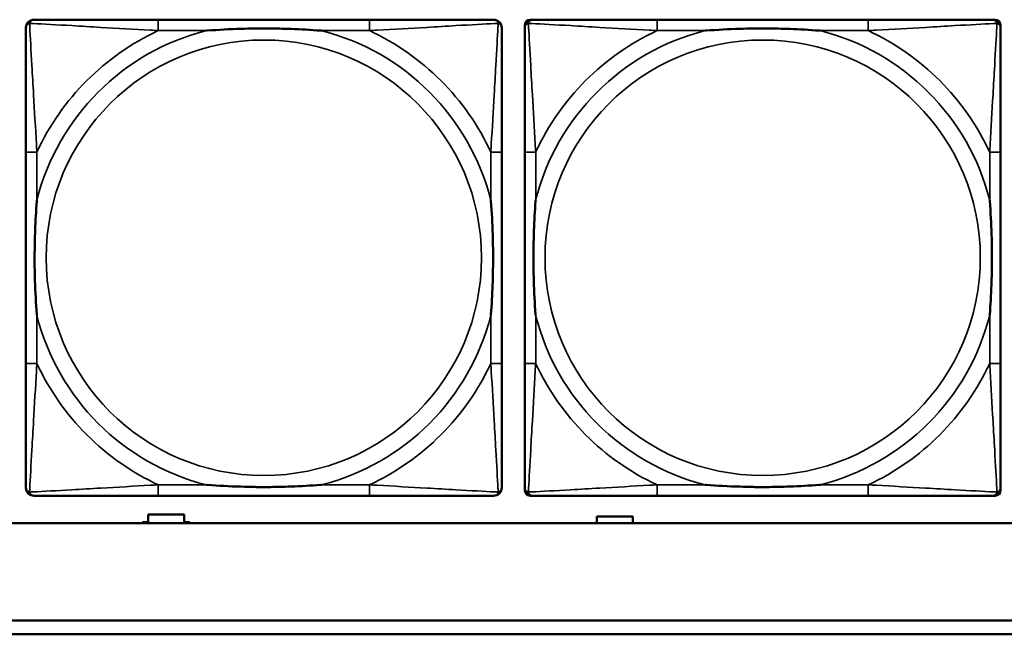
# Model space of a CAD drawing. Header units: inches. Extents: x -32 to 29.2, y -14.4 to 22.6.
# Tile 98 of 256: x -8.6 to -7.2, y -8.7 to -7.8. Entities that reach past the tile are written whole.
import ezdxf

# ---------------------------------------------------------------- set-up
doc = ezdxf.new("R2010")
doc.units = ezdxf.units.IN
doc.header["$MEASUREMENT"] = 0
doc.layers.add('Visible (ANSI)', color=7, linetype='Continuous', lineweight=50)
doc.layers.add('Visible Narrow (ANSI)', color=7, linetype='Continuous', lineweight=35)

msp = doc.modelspace()

# ---------------------------------------------------------------- linework, layer by layer
at = {"layer": 'Visible (ANSI)'}
for p, q in [((-8.1004, -7.8037), (-8.4043, -7.8037)), ((-7.869, -7.8037), (-7.8651, -7.8037)), ((-7.3824, -7.8037), (-7.6863, -7.8037)), ((-7.2037, -7.8037), (-7.1997, -7.8037)), ((-7.8769, -8.4808), (-7.8769, -7.8115)), ((-7.1919, -7.8115), (-7.1919, -7.8155)), ((-8.5949, -7.9942), (-8.5949, -8.2982)), ((-7.9099, -8.2982), (-7.9099, -7.9942)), ((-7.8769, -7.9942), (-7.8769, -8.2982)), ((-7.1919, -8.2982), (-7.1919, -7.9942)), ((-8.4043, -8.4887), (-8.1004, -8.4887)), ((-7.1997, -8.4887), (-7.869, -8.4887)), ((-7.6863, -8.4887), (-7.3824, -8.4887)), ((-7.1919, -8.4769), (-7.1919, -8.4808)), ((-8.419, -8.5266), (-8.419, -8.5156)), ((-8.419, -8.5156), (-8.367, -8.5156)), ((-8.367, -8.5156), (-8.367, -8.5266)), ((-5.0254, -8.528), (-27.8004, -8.528)), ((-8.427, -8.528), (-8.427, -8.5266)), ((-8.427, -8.5266), (-8.419, -8.5266)), ((-8.367, -8.5266), (-8.359, -8.5266)), ((-8.359, -8.5266), (-8.359, -8.528)), ((-7.7731, -8.528), (-7.7731, -8.5186)), ((-7.7731, -8.5186), (-7.7211, -8.5186)), ((-7.7211, -8.5186), (-7.7211, -8.528)), ((-16.0129, -8.668), (-5.0254, -8.668)), ((-5.0254, -8.688), (-16.0129, -8.688))]:
    msp.add_line(p, q, dxfattribs=at)
for centre, radius, start, end in [((-8.5831, -7.8155), 0.0118, 90, 180), ((-7.9217, -7.8155), 0.0118, 0, 90), ((-7.8651, -7.8155), 0.0118, 90, 180), ((-7.869, -7.8115), 0.00787, 90, 180), ((-7.2037, -7.8155), 0.0118, 0, 90), ((-7.1997, -7.8115), 0.00787, 0, 90), ((-8.5831, -8.4769), 0.0118, 180, 270), ((-7.9217, -8.4769), 0.0118, 270, 360), ((-7.8651, -8.4769), 0.0118, 180, 270), ((-7.869, -8.4808), 0.00787, 180, 270), ((-7.2037, -8.4769), 0.0118, 270, 360), ((-7.1997, -8.4808), 0.00787, 270, 0)]:
    msp.add_arc(centre, radius, start, end, dxfattribs=at)
for points, knots in [([(-8.4043, -7.8037), (-8.4079, -7.8037), (-8.4115, -7.8037), (-8.4151, -7.8037), (-8.4483, -7.8037), (-8.482, -7.8037), (-8.5129, -7.8037), (-8.5398, -7.8037), (-8.5654, -7.8037), (-8.5788, -7.8037), (-8.5804, -7.8037), (-8.5818, -7.8037), (-8.5831, -7.8037)], [0, 0, 0, 0, 0.0272471, 0.0272471, 0.0272471, 0.2790553, 0.2790553, 0.2790553, 0.4988354, 0.4988354, 0.4988354, 0.5252205, 0.5252205, 0.5252205, 0.5252205]), ([(-7.9217, -7.8037), (-7.9366, -7.8037), (-7.9782, -7.8037), (-8.0188, -7.8037), (-8.0453, -7.8037), (-8.0732, -7.8037), (-8.1004, -7.8037)], [-0.5252205, -0.5252205, -0.5252205, -0.5252205, -0.20743, -0.20743, -0.20743, 0, 0, 0, 0]), ([(-7.6863, -7.8037), (-7.6899, -7.8037), (-7.6935, -7.8037), (-7.6971, -7.8037), (-7.7303, -7.8037), (-7.764, -7.8037), (-7.7949, -7.8037), (-7.8218, -7.8037), (-7.8474, -7.8037), (-7.8608, -7.8037), (-7.8624, -7.8037), (-7.8638, -7.8037), (-7.8651, -7.8037)], [0, 0, 0, 0, 0.0272471, 0.0272471, 0.0272471, 0.2790553, 0.2790553, 0.2790553, 0.4988354, 0.4988354, 0.4988354, 0.5252205, 0.5252205, 0.5252205, 0.5252205]), ([(-7.2037, -7.8037), (-7.2186, -7.8037), (-7.2602, -7.8037), (-7.3008, -7.8037), (-7.3273, -7.8037), (-7.3552, -7.8037), (-7.3824, -7.8037)], [-0.5252205, -0.5252205, -0.5252205, -0.5252205, -0.20743, -0.20743, -0.20743, 0, 0, 0, 0]), ([(-8.5949, -7.8155), (-8.5949, -7.8304), (-8.5949, -7.872), (-8.5949, -7.9126), (-8.5949, -7.9391), (-8.5949, -7.967), (-8.5949, -7.9942)], [-0.5252205, -0.5252205, -0.5252205, -0.5252205, -0.20743, -0.20743, -0.20743, 0, 0, 0, 0]), ([(-8.3351, -7.8194), (-8.3347, -7.8194), (-8.3342, -7.8194), (-8.3177, -7.8181), (-8.3017, -7.8173), (-8.2787, -7.8165), (-8.272, -7.8164), (-8.2629, -7.8163), (-8.2604, -7.8163), (-8.2563, -7.8163), (-8.2547, -7.8162), (-8.2516, -7.8162), (-8.25, -7.8162), (-8.2465, -7.8163), (-8.2444, -7.8163), (-8.2382, -7.8163), (-8.2341, -7.8164), (-8.2244, -7.8166), (-8.2188, -7.8168), (-8.199, -7.8175), (-8.185, -7.8183), (-8.1705, -7.8194), (-8.1701, -7.8194), (-8.1696, -7.8194)], [-0.416114, -0.416114, -0.416114, -0.416114, -0.4127691, -0.4127691, -0.2896446, -0.2896446, -0.2388934, -0.2388934, -0.2201881, -0.2201881, -0.2080204, -0.2080204, -0.196499, -0.196499, -0.1809939, -0.1809939, -0.149741, -0.149741, -0.1073162, -0.1073162, 0, 0, 0.0033356, 0.0033356, 0.0033356, 0.0033356]), ([(-7.9099, -7.9942), (-7.9099, -7.9907), (-7.9099, -7.9871), (-7.9099, -7.9835), (-7.9099, -7.9503), (-7.9099, -7.9166), (-7.9099, -7.8857), (-7.9099, -7.8588), (-7.9099, -7.8332), (-7.9099, -7.8198), (-7.9099, -7.8182), (-7.9099, -7.8167), (-7.9099, -7.8155)], [0, 0, 0, 0, 0.0272471, 0.0272471, 0.0272471, 0.2790553, 0.2790553, 0.2790553, 0.4988354, 0.4988354, 0.4988354, 0.5252205, 0.5252205, 0.5252205, 0.5252205]), ([(-7.8769, -7.8155), (-7.8769, -7.8304), (-7.8769, -7.872), (-7.8769, -7.9126), (-7.8769, -7.9391), (-7.8769, -7.967), (-7.8769, -7.9942)], [-0.5252205, -0.5252205, -0.5252205, -0.5252205, -0.20743, -0.20743, -0.20743, 0, 0, 0, 0]), ([(-7.6171, -7.8194), (-7.6167, -7.8194), (-7.6162, -7.8194), (-7.5997, -7.8181), (-7.5837, -7.8173), (-7.5607, -7.8165), (-7.554, -7.8164), (-7.5449, -7.8163), (-7.5424, -7.8163), (-7.5383, -7.8163), (-7.5367, -7.8162), (-7.5336, -7.8162), (-7.532, -7.8162), (-7.5285, -7.8163), (-7.5264, -7.8163), (-7.5202, -7.8163), (-7.5161, -7.8164), (-7.5064, -7.8166), (-7.5008, -7.8168), (-7.481, -7.8175), (-7.467, -7.8183), (-7.4525, -7.8194), (-7.4521, -7.8194), (-7.4516, -7.8194)], [-0.416114, -0.416114, -0.416114, -0.416114, -0.4127691, -0.4127691, -0.2896446, -0.2896446, -0.2388934, -0.2388934, -0.2201881, -0.2201881, -0.2080204, -0.2080204, -0.196499, -0.196499, -0.1809939, -0.1809939, -0.149741, -0.149741, -0.1073162, -0.1073162, 0, 0, 0.0033356, 0.0033356, 0.0033356, 0.0033356]), ([(-7.1919, -7.9942), (-7.1919, -7.9907), (-7.1919, -7.9871), (-7.1919, -7.9835), (-7.1919, -7.9503), (-7.1919, -7.9166), (-7.1919, -7.8857), (-7.1919, -7.8588), (-7.1919, -7.8332), (-7.1919, -7.8198), (-7.1919, -7.8182), (-7.1919, -7.8167), (-7.1919, -7.8155)], [0, 0, 0, 0, 0.0272471, 0.0272471, 0.0272471, 0.2790553, 0.2790553, 0.2790553, 0.4988354, 0.4988354, 0.4988354, 0.5252205, 0.5252205, 0.5252205, 0.5252205]), ([(-8.5791, -8.2289), (-8.5792, -8.2285), (-8.5792, -8.2281), (-8.5805, -8.2116), (-8.5813, -8.1955), (-8.582, -8.1725), (-8.5822, -8.1658), (-8.5823, -8.1567), (-8.5823, -8.1542), (-8.5823, -8.1501), (-8.5823, -8.1485), (-8.5823, -8.1454), (-8.5823, -8.1439), (-8.5823, -8.1403), (-8.5823, -8.1382), (-8.5822, -8.1321), (-8.5822, -8.1279), (-8.582, -8.1182), (-8.5818, -8.1126), (-8.5811, -8.0928), (-8.5803, -8.0788), (-8.5792, -8.0643), (-8.5792, -8.0639), (-8.5791, -8.0634)], [-0.416114, -0.416114, -0.416114, -0.416114, -0.4127691, -0.4127691, -0.2896446, -0.2896446, -0.2388934, -0.2388934, -0.2201881, -0.2201881, -0.2080204, -0.2080204, -0.196499, -0.196499, -0.1809939, -0.1809939, -0.149741, -0.149741, -0.1073162, -0.1073162, 0, 0, 0.0033356, 0.0033356, 0.0033356, 0.0033356]), ([(-7.9256, -8.0634), (-7.9256, -8.0639), (-7.9255, -8.0643), (-7.9243, -8.0808), (-7.9234, -8.0969), (-7.9227, -8.1198), (-7.9226, -8.1265), (-7.9225, -8.1357), (-7.9225, -8.1382), (-7.9224, -8.1423), (-7.9224, -8.1439), (-7.9224, -8.147), (-7.9224, -8.1485), (-7.9224, -8.1521), (-7.9225, -8.1541), (-7.9225, -8.1603), (-7.9226, -8.1644), (-7.9228, -8.1742), (-7.9229, -8.1798), (-7.9237, -8.1995), (-7.9244, -8.2136), (-7.9255, -8.2281), (-7.9256, -8.2285), (-7.9256, -8.2289)], [-0.416114, -0.416114, -0.416114, -0.416114, -0.4127691, -0.4127691, -0.2896446, -0.2896446, -0.2388934, -0.2388934, -0.2201881, -0.2201881, -0.2080204, -0.2080204, -0.196499, -0.196499, -0.1809939, -0.1809939, -0.149741, -0.149741, -0.1073162, -0.1073162, 0, 0, 0.0033356, 0.0033356, 0.0033356, 0.0033356]), ([(-7.8611, -8.2289), (-7.8612, -8.2285), (-7.8612, -8.2281), (-7.8625, -8.2116), (-7.8633, -8.1955), (-7.864, -8.1725), (-7.8642, -8.1658), (-7.8643, -8.1567), (-7.8643, -8.1542), (-7.8643, -8.1501), (-7.8643, -8.1485), (-7.8643, -8.1454), (-7.8643, -8.1439), (-7.8643, -8.1403), (-7.8643, -8.1382), (-7.8642, -8.1321), (-7.8642, -8.1279), (-7.864, -8.1182), (-7.8638, -8.1126), (-7.8631, -8.0928), (-7.8623, -8.0788), (-7.8612, -8.0643), (-7.8612, -8.0639), (-7.8611, -8.0634)], [-0.416114, -0.416114, -0.416114, -0.416114, -0.4127691, -0.4127691, -0.2896446, -0.2896446, -0.2388934, -0.2388934, -0.2201881, -0.2201881, -0.2080204, -0.2080204, -0.196499, -0.196499, -0.1809939, -0.1809939, -0.149741, -0.149741, -0.1073162, -0.1073162, 0, 0, 0.0033356, 0.0033356, 0.0033356, 0.0033356]), ([(-7.2076, -8.0634), (-7.2076, -8.0639), (-7.2075, -8.0643), (-7.2063, -8.0808), (-7.2054, -8.0969), (-7.2047, -8.1198), (-7.2046, -8.1265), (-7.2045, -8.1357), (-7.2045, -8.1382), (-7.2044, -8.1423), (-7.2044, -8.1439), (-7.2044, -8.147), (-7.2044, -8.1485), (-7.2044, -8.1521), (-7.2045, -8.1541), (-7.2045, -8.1603), (-7.2046, -8.1644), (-7.2048, -8.1742), (-7.2049, -8.1798), (-7.2057, -8.1995), (-7.2064, -8.2136), (-7.2075, -8.2281), (-7.2076, -8.2285), (-7.2076, -8.2289)], [-0.416114, -0.416114, -0.416114, -0.416114, -0.4127691, -0.4127691, -0.2896446, -0.2896446, -0.2388934, -0.2388934, -0.2201881, -0.2201881, -0.2080204, -0.2080204, -0.196499, -0.196499, -0.1809939, -0.1809939, -0.149741, -0.149741, -0.1073162, -0.1073162, 0, 0, 0.0033356, 0.0033356, 0.0033356, 0.0033356]), ([(-8.5949, -8.2982), (-8.5949, -8.3254), (-8.5949, -8.3532), (-8.5949, -8.3798), (-8.5949, -8.4204), (-8.5949, -8.462), (-8.5949, -8.4769)], [3.9382945, 3.9382945, 3.9382945, 3.9382945, 4.1457245, 4.1457245, 4.1457245, 4.463515, 4.463515, 4.463515, 4.463515]), ([(-7.9099, -8.4769), (-7.9099, -8.462), (-7.9099, -8.4204), (-7.9099, -8.3798), (-7.9099, -8.3532), (-7.9099, -8.3254), (-7.9099, -8.2982)], [-0.5252205, -0.5252205, -0.5252205, -0.5252205, -0.20743, -0.20743, -0.20743, 0, 0, 0, 0]), ([(-7.8769, -8.2982), (-7.8769, -8.3254), (-7.8769, -8.3532), (-7.8769, -8.3798), (-7.8769, -8.4204), (-7.8769, -8.462), (-7.8769, -8.4769)], [3.9382945, 3.9382945, 3.9382945, 3.9382945, 4.1457245, 4.1457245, 4.1457245, 4.463515, 4.463515, 4.463515, 4.463515]), ([(-7.1919, -8.4769), (-7.1919, -8.462), (-7.1919, -8.4204), (-7.1919, -8.3798), (-7.1919, -8.3532), (-7.1919, -8.3254), (-7.1919, -8.2982)], [-0.5252205, -0.5252205, -0.5252205, -0.5252205, -0.20743, -0.20743, -0.20743, 0, 0, 0, 0]), ([(-8.1696, -8.473), (-8.1701, -8.473), (-8.1705, -8.473), (-8.185, -8.4741), (-8.199, -8.4749), (-8.2188, -8.4756), (-8.2244, -8.4758), (-8.2341, -8.476), (-8.2382, -8.4761), (-8.2444, -8.4761), (-8.2465, -8.4761), (-8.25, -8.4761), (-8.2516, -8.4761), (-8.2547, -8.4761), (-8.2563, -8.4761), (-8.2604, -8.4761), (-8.2629, -8.4761), (-8.272, -8.476), (-8.2787, -8.4758), (-8.3017, -8.4751), (-8.3177, -8.4743), (-8.3342, -8.473), (-8.3347, -8.473), (-8.3351, -8.473)], [-0.4149464, -0.4149464, -0.4149464, -0.4149464, -0.41162, -0.41162, -0.3046026, -0.3046026, -0.2622958, -0.2622958, -0.23113, -0.23113, -0.215668, -0.215668, -0.2041787, -0.2041787, -0.1920448, -0.1920448, -0.1733916, -0.1733916, -0.1227817, -0.1227817, 0, 0, 0.0033356, 0.0033356, 0.0033356, 0.0033356]), ([(-7.4516, -8.473), (-7.4521, -8.473), (-7.4525, -8.473), (-7.467, -8.4741), (-7.481, -8.4749), (-7.5008, -8.4756), (-7.5064, -8.4758), (-7.5161, -8.476), (-7.5202, -8.4761), (-7.5264, -8.4761), (-7.5285, -8.4761), (-7.532, -8.4761), (-7.5336, -8.4761), (-7.5367, -8.4761), (-7.5383, -8.4761), (-7.5424, -8.4761), (-7.5449, -8.4761), (-7.554, -8.476), (-7.5607, -8.4758), (-7.5837, -8.4751), (-7.5997, -8.4743), (-7.6162, -8.473), (-7.6167, -8.473), (-7.6171, -8.473)], [-0.4149464, -0.4149464, -0.4149464, -0.4149464, -0.41162, -0.41162, -0.3046026, -0.3046026, -0.2622958, -0.2622958, -0.23113, -0.23113, -0.215668, -0.215668, -0.2041787, -0.2041787, -0.1920448, -0.1920448, -0.1733916, -0.1733916, -0.1227817, -0.1227817, 0, 0, 0.0033356, 0.0033356, 0.0033356, 0.0033356]), ([(-8.5831, -8.4887), (-8.5682, -8.4887), (-8.5266, -8.4887), (-8.4859, -8.4887), (-8.4594, -8.4887), (-8.4316, -8.4887), (-8.4043, -8.4887)], [-0.5252205, -0.5252205, -0.5252205, -0.5252205, -0.20743, -0.20743, -0.20743, 0, 0, 0, 0]), ([(-8.1004, -8.4887), (-8.0732, -8.4887), (-8.0453, -8.4887), (-8.0188, -8.4887), (-7.9782, -8.4887), (-7.9366, -8.4887), (-7.9217, -8.4887)], [3.9382945, 3.9382945, 3.9382945, 3.9382945, 4.1457245, 4.1457245, 4.1457245, 4.463515, 4.463515, 4.463515, 4.463515]), ([(-7.8651, -8.4887), (-7.8502, -8.4887), (-7.8086, -8.4887), (-7.7679, -8.4887), (-7.7414, -8.4887), (-7.7136, -8.4887), (-7.6863, -8.4887)], [-0.5252205, -0.5252205, -0.5252205, -0.5252205, -0.20743, -0.20743, -0.20743, 0, 0, 0, 0]), ([(-7.3824, -8.4887), (-7.3552, -8.4887), (-7.3273, -8.4887), (-7.3008, -8.4887), (-7.2602, -8.4887), (-7.2186, -8.4887), (-7.2037, -8.4887)], [3.9382945, 3.9382945, 3.9382945, 3.9382945, 4.1457245, 4.1457245, 4.1457245, 4.463515, 4.463515, 4.463515, 4.463515])]:
    msp.add_open_spline(points, degree=3, knots=knots, dxfattribs=at)
at = {"layer": 'Visible Narrow (ANSI)'}
for p, q in [((-8.4043, -7.8037), (-8.4043, -7.8194)), ((-8.1004, -7.8037), (-8.1004, -7.8194)), ((-7.6863, -7.8037), (-7.6863, -7.8194)), ((-7.3824, -7.8037), (-7.3824, -7.8194)), ((-8.4043, -7.8194), (-8.3351, -7.8194)), ((-8.1696, -7.8194), (-8.1004, -7.8194)), ((-7.6863, -7.8194), (-7.6171, -7.8194)), ((-7.4516, -7.8194), (-7.3824, -7.8194)), ((-8.5791, -7.9942), (-8.5949, -7.9942)), ((-8.5791, -8.0634), (-8.5791, -7.9942)), ((-7.9099, -7.9942), (-7.9256, -7.9942)), ((-7.9256, -7.9942), (-7.9256, -8.0634)), ((-7.8611, -7.9942), (-7.8769, -7.9942)), ((-7.8611, -8.0634), (-7.8611, -7.9942)), ((-7.1919, -7.9942), (-7.2076, -7.9942)), ((-7.2076, -7.9942), (-7.2076, -8.0634)), ((-8.5791, -8.2982), (-8.5791, -8.2289)), ((-7.9256, -8.2289), (-7.9256, -8.2982)), ((-7.8611, -8.2982), (-7.8611, -8.2289)), ((-7.2076, -8.2289), (-7.2076, -8.2982)), ((-8.5791, -8.2982), (-8.5949, -8.2982)), ((-7.9099, -8.2982), (-7.9256, -8.2982)), ((-7.8611, -8.2982), (-7.8769, -8.2982)), ((-7.1919, -8.2982), (-7.2076, -8.2982)), ((-8.4043, -8.473), (-8.4043, -8.4887)), ((-8.3351, -8.473), (-8.4043, -8.473)), ((-8.1004, -8.473), (-8.1696, -8.473)), ((-8.1004, -8.473), (-8.1004, -8.4887)), ((-7.6863, -8.473), (-7.6863, -8.4887)), ((-7.6171, -8.473), (-7.6863, -8.473)), ((-7.3824, -8.473), (-7.4516, -8.473)), ((-7.3824, -8.473), (-7.3824, -8.4887))]:
    msp.add_line(p, q, dxfattribs=at)
for centre in [(-8.2524, -8.1462), (-7.5344, -8.1462)]:
    msp.add_circle(centre, 0.3133, dxfattribs=at)
for centre, radius, start, end in [((-8.2524, -8.1462), 0.3371, 104.2103, 165.7897), ((-8.2524, -8.1462), 0.3604, 114.9407, 155.0593), ((-8.2524, -8.1462), 0.3371, 14.2103, 75.7897), ((-8.2524, -8.1462), 0.3604, 24.9407, 65.0593), ((-7.5344, -8.1462), 0.3371, 104.2103, 165.7897), ((-7.5344, -8.1462), 0.3604, 114.9407, 155.0593), ((-7.5344, -8.1462), 0.3371, 14.2103, 75.7897), ((-7.5344, -8.1462), 0.3604, 24.9407, 65.0593), ((-8.2524, -8.1462), 0.3371, 194.2103, 255.7897), ((-8.2524, -8.1462), 0.3371, 284.2103, 345.7897), ((-7.5344, -8.1462), 0.3371, 194.2103, 255.7897), ((-7.5344, -8.1462), 0.3371, 284.2103, 345.7897), ((-8.2524, -8.1462), 0.3604, 204.9407, 245.0593), ((-8.2524, -8.1462), 0.3604, 294.9407, 335.0593), ((-7.5344, -8.1462), 0.3604, 204.9407, 245.0593), ((-7.5344, -8.1462), 0.3604, 294.9407, 335.0593)]:
    msp.add_arc(centre, radius, start, end, dxfattribs=at)
for points, knots in [([(-8.5949, -7.8155), (-8.5949, -7.8149), (-8.5948, -7.8143), (-8.5946, -7.8133), (-8.5944, -7.8129), (-8.5941, -7.8122), (-8.5939, -7.812), (-8.5937, -7.8116), (-8.5936, -7.8115), (-8.5932, -7.8111), (-8.593, -7.8108), (-8.5923, -7.8102), (-8.5918, -7.8099), (-8.5907, -7.8093), (-8.5902, -7.8091), (-8.5896, -7.809)], [-0.02627331, -0.02627331, -0.02627331, -0.02627331, -0.02158775, -0.02158775, -0.01736415, -0.01736415, -0.0147244, -0.0147244, -0.01307456, -0.01307456, -0.00977487, -0.00977487, -0.00449537, -0.00449537, 0.00012419, 0.00012419, 0.00012419, 0.00012419]), ([(-8.5896, -7.809), (-8.5894, -7.8084), (-8.5892, -7.8078), (-8.5887, -7.8068), (-8.5883, -7.8063), (-8.5877, -7.8056), (-8.5875, -7.8053), (-8.5871, -7.805), (-8.5869, -7.8049), (-8.5866, -7.8046), (-8.5863, -7.8045), (-8.5857, -7.8042), (-8.5852, -7.804), (-8.5842, -7.8037), (-8.5837, -7.8037), (-8.5831, -7.8037)], [-0.00012419, -0.00012419, -0.00012419, -0.00012419, 0.00449537, 0.00449537, 0.00977487, 0.00977487, 0.01307456, 0.01307456, 0.0147244, 0.0147244, 0.01736415, 0.01736415, 0.02158775, 0.02158775, 0.02627331, 0.02627331, 0.02627331, 0.02627331]), ([(-8.5791, -7.9942), (-8.5793, -7.9905), (-8.5796, -7.9867), (-8.5811, -7.9594), (-8.5825, -7.9352), (-8.5847, -7.8973), (-8.5855, -7.8833), (-8.5875, -7.848), (-8.5886, -7.8279), (-8.5894, -7.8125), (-8.5895, -7.8107), (-8.5896, -7.809)], [0, 0, 0, 0, 0.0278591, 0.0278591, 0.201273, 0.201273, 0.3066357, 0.3066357, 0.475216, 0.475216, 0.5007189, 0.5007189, 0.5007189, 0.5007189]), ([(-8.5896, -7.809), (-8.5879, -7.809), (-8.5861, -7.8091), (-8.5706, -7.81), (-8.5505, -7.811), (-8.5153, -7.813), (-8.5012, -7.8138), (-8.4634, -7.8161), (-8.4392, -7.8175), (-8.4119, -7.819), (-8.4081, -7.8192), (-8.4043, -7.8194)], [-0.5007189, -0.5007189, -0.5007189, -0.5007189, -0.475216, -0.475216, -0.3066357, -0.3066357, -0.201273, -0.201273, -0.0278591, -0.0278591, 0, 0, 0, 0]), ([(-8.1004, -7.8194), (-8.0967, -7.8192), (-8.0929, -7.819), (-8.0655, -7.8175), (-8.0414, -7.8161), (-8.0035, -7.8138), (-7.9895, -7.813), (-7.9542, -7.811), (-7.9341, -7.81), (-7.9187, -7.8091), (-7.9168, -7.809), (-7.9151, -7.809)], [0, 0, 0, 0, 0.0278591, 0.0278591, 0.201273, 0.201273, 0.3066357, 0.3066357, 0.475216, 0.475216, 0.5007189, 0.5007189, 0.5007189, 0.5007189]), ([(-7.9151, -7.809), (-7.9152, -7.8107), (-7.9153, -7.8125), (-7.9161, -7.8279), (-7.9172, -7.848), (-7.9192, -7.8833), (-7.92, -7.8973), (-7.9222, -7.9352), (-7.9237, -7.9594), (-7.9252, -7.9867), (-7.9254, -7.9905), (-7.9256, -7.9942)], [-0.5007189, -0.5007189, -0.5007189, -0.5007189, -0.475216, -0.475216, -0.3066357, -0.3066357, -0.201273, -0.201273, -0.0278591, -0.0278591, 0, 0, 0, 0]), ([(-7.9217, -7.8037), (-7.9211, -7.8037), (-7.9205, -7.8037), (-7.9195, -7.804), (-7.9191, -7.8042), (-7.9184, -7.8045), (-7.9182, -7.8046), (-7.9178, -7.8049), (-7.9177, -7.805), (-7.9173, -7.8053), (-7.917, -7.8056), (-7.9164, -7.8063), (-7.9161, -7.8068), (-7.9155, -7.8078), (-7.9153, -7.8084), (-7.9151, -7.809)], [-0.02627331, -0.02627331, -0.02627331, -0.02627331, -0.02158775, -0.02158775, -0.01736415, -0.01736415, -0.0147244, -0.0147244, -0.01307456, -0.01307456, -0.00977487, -0.00977487, -0.00449537, -0.00449537, 0.00012419, 0.00012419, 0.00012419, 0.00012419]), ([(-7.9151, -7.809), (-7.9146, -7.8091), (-7.914, -7.8093), (-7.913, -7.8099), (-7.9125, -7.8102), (-7.9118, -7.8108), (-7.9115, -7.8111), (-7.9112, -7.8115), (-7.9111, -7.8116), (-7.9108, -7.812), (-7.9107, -7.8122), (-7.9103, -7.8129), (-7.9102, -7.8133), (-7.9099, -7.8143), (-7.9099, -7.8149), (-7.9099, -7.8155)], [-0.00012419, -0.00012419, -0.00012419, -0.00012419, 0.00449537, 0.00449537, 0.00977487, 0.00977487, 0.01307456, 0.01307456, 0.0147244, 0.0147244, 0.01736415, 0.01736415, 0.02158775, 0.02158775, 0.02627331, 0.02627331, 0.02627331, 0.02627331]), ([(-7.8769, -7.8155), (-7.8769, -7.8149), (-7.8768, -7.8143), (-7.8766, -7.8133), (-7.8764, -7.8129), (-7.8761, -7.8122), (-7.8759, -7.812), (-7.8757, -7.8116), (-7.8756, -7.8115), (-7.8752, -7.8111), (-7.875, -7.8108), (-7.8743, -7.8102), (-7.8738, -7.8099), (-7.8727, -7.8093), (-7.8722, -7.8091), (-7.8716, -7.809)], [-0.02627331, -0.02627331, -0.02627331, -0.02627331, -0.02158775, -0.02158775, -0.01736415, -0.01736415, -0.0147244, -0.0147244, -0.01307456, -0.01307456, -0.00977487, -0.00977487, -0.00449537, -0.00449537, 0.00012419, 0.00012419, 0.00012419, 0.00012419]), ([(-7.8716, -7.809), (-7.8714, -7.8084), (-7.8712, -7.8078), (-7.8707, -7.8068), (-7.8703, -7.8063), (-7.8697, -7.8056), (-7.8695, -7.8053), (-7.8691, -7.805), (-7.8689, -7.8049), (-7.8686, -7.8046), (-7.8683, -7.8045), (-7.8677, -7.8042), (-7.8672, -7.804), (-7.8662, -7.8037), (-7.8657, -7.8037), (-7.8651, -7.8037)], [-0.00012419, -0.00012419, -0.00012419, -0.00012419, 0.00449537, 0.00449537, 0.00977487, 0.00977487, 0.01307456, 0.01307456, 0.0147244, 0.0147244, 0.01736415, 0.01736415, 0.02158775, 0.02158775, 0.02627331, 0.02627331, 0.02627331, 0.02627331]), ([(-7.8611, -7.9942), (-7.8613, -7.9905), (-7.8616, -7.9867), (-7.8631, -7.9594), (-7.8645, -7.9352), (-7.8667, -7.8973), (-7.8675, -7.8833), (-7.8695, -7.848), (-7.8706, -7.8279), (-7.8714, -7.8125), (-7.8715, -7.8107), (-7.8716, -7.809)], [0, 0, 0, 0, 0.0278591, 0.0278591, 0.201273, 0.201273, 0.3066357, 0.3066357, 0.475216, 0.475216, 0.5007189, 0.5007189, 0.5007189, 0.5007189]), ([(-7.8716, -7.809), (-7.8699, -7.809), (-7.8681, -7.8091), (-7.8526, -7.81), (-7.8325, -7.811), (-7.7973, -7.813), (-7.7832, -7.8138), (-7.7454, -7.8161), (-7.7212, -7.8175), (-7.6939, -7.819), (-7.6901, -7.8192), (-7.6863, -7.8194)], [-0.5007189, -0.5007189, -0.5007189, -0.5007189, -0.475216, -0.475216, -0.3066357, -0.3066357, -0.201273, -0.201273, -0.0278591, -0.0278591, 0, 0, 0, 0]), ([(-7.3824, -7.8194), (-7.3787, -7.8192), (-7.3749, -7.819), (-7.3475, -7.8175), (-7.3234, -7.8161), (-7.2855, -7.8138), (-7.2715, -7.813), (-7.2362, -7.811), (-7.2161, -7.81), (-7.2007, -7.8091), (-7.1988, -7.809), (-7.1971, -7.809)], [0, 0, 0, 0, 0.0278591, 0.0278591, 0.201273, 0.201273, 0.3066357, 0.3066357, 0.475216, 0.475216, 0.5007189, 0.5007189, 0.5007189, 0.5007189]), ([(-7.1971, -7.809), (-7.1972, -7.8107), (-7.1973, -7.8125), (-7.1981, -7.8279), (-7.1992, -7.848), (-7.2012, -7.8833), (-7.202, -7.8973), (-7.2042, -7.9352), (-7.2057, -7.9594), (-7.2072, -7.9867), (-7.2074, -7.9905), (-7.2076, -7.9942)], [-0.5007189, -0.5007189, -0.5007189, -0.5007189, -0.475216, -0.475216, -0.3066357, -0.3066357, -0.201273, -0.201273, -0.0278591, -0.0278591, 0, 0, 0, 0]), ([(-7.2037, -7.8037), (-7.2031, -7.8037), (-7.2025, -7.8037), (-7.2015, -7.804), (-7.2011, -7.8042), (-7.2004, -7.8045), (-7.2002, -7.8046), (-7.1998, -7.8049), (-7.1997, -7.805), (-7.1993, -7.8053), (-7.199, -7.8056), (-7.1984, -7.8063), (-7.1981, -7.8068), (-7.1975, -7.8078), (-7.1973, -7.8084), (-7.1971, -7.809)], [-0.02627331, -0.02627331, -0.02627331, -0.02627331, -0.02158775, -0.02158775, -0.01736415, -0.01736415, -0.0147244, -0.0147244, -0.01307456, -0.01307456, -0.00977487, -0.00977487, -0.00449537, -0.00449537, 0.00012419, 0.00012419, 0.00012419, 0.00012419]), ([(-7.1971, -7.809), (-7.1966, -7.8091), (-7.196, -7.8093), (-7.195, -7.8099), (-7.1945, -7.8102), (-7.1938, -7.8108), (-7.1935, -7.8111), (-7.1932, -7.8115), (-7.1931, -7.8116), (-7.1928, -7.812), (-7.1927, -7.8122), (-7.1923, -7.8129), (-7.1922, -7.8133), (-7.1919, -7.8143), (-7.1919, -7.8149), (-7.1919, -7.8155)], [-0.00012419, -0.00012419, -0.00012419, -0.00012419, 0.00449537, 0.00449537, 0.00977487, 0.00977487, 0.01307456, 0.01307456, 0.0147244, 0.0147244, 0.01736415, 0.01736415, 0.02158775, 0.02158775, 0.02627331, 0.02627331, 0.02627331, 0.02627331]), ([(-8.5896, -8.4834), (-8.5895, -8.4817), (-8.5894, -8.4799), (-8.5886, -8.4645), (-8.5875, -8.4443), (-8.5855, -8.4091), (-8.5847, -8.3951), (-8.5825, -8.3572), (-8.5811, -8.333), (-8.5796, -8.3057), (-8.5793, -8.3019), (-8.5791, -8.2982)], [-4.4390134, -4.4390134, -4.4390134, -4.4390134, -4.4135105, -4.4135105, -4.2449302, -4.2449302, -4.1395675, -4.1395675, -3.9661536, -3.9661536, -3.9382945, -3.9382945, -3.9382945, -3.9382945]), ([(-7.9256, -8.2982), (-7.9254, -8.3019), (-7.9252, -8.3057), (-7.9237, -8.333), (-7.9222, -8.3572), (-7.92, -8.3951), (-7.9192, -8.4091), (-7.9172, -8.4443), (-7.9161, -8.4645), (-7.9153, -8.4799), (-7.9152, -8.4817), (-7.9151, -8.4834)], [0, 0, 0, 0, 0.0278591, 0.0278591, 0.201273, 0.201273, 0.3066357, 0.3066357, 0.475216, 0.475216, 0.5007189, 0.5007189, 0.5007189, 0.5007189]), ([(-7.8716, -8.4834), (-7.8715, -8.4817), (-7.8714, -8.4799), (-7.8706, -8.4645), (-7.8695, -8.4443), (-7.8675, -8.4091), (-7.8667, -8.3951), (-7.8645, -8.3572), (-7.8631, -8.333), (-7.8616, -8.3057), (-7.8613, -8.3019), (-7.8611, -8.2982)], [-4.4390134, -4.4390134, -4.4390134, -4.4390134, -4.4135105, -4.4135105, -4.2449302, -4.2449302, -4.1395675, -4.1395675, -3.9661536, -3.9661536, -3.9382945, -3.9382945, -3.9382945, -3.9382945]), ([(-7.2076, -8.2982), (-7.2074, -8.3019), (-7.2072, -8.3057), (-7.2057, -8.333), (-7.2042, -8.3572), (-7.202, -8.3951), (-7.2012, -8.4091), (-7.1992, -8.4443), (-7.1981, -8.4645), (-7.1973, -8.4799), (-7.1972, -8.4817), (-7.1971, -8.4834)], [0, 0, 0, 0, 0.0278591, 0.0278591, 0.201273, 0.201273, 0.3066357, 0.3066357, 0.475216, 0.475216, 0.5007189, 0.5007189, 0.5007189, 0.5007189]), ([(-8.4043, -8.473), (-8.4081, -8.4732), (-8.4119, -8.4734), (-8.4392, -8.4749), (-8.4634, -8.4763), (-8.5012, -8.4785), (-8.5153, -8.4793), (-8.5505, -8.4813), (-8.5706, -8.4824), (-8.5861, -8.4832), (-8.5879, -8.4833), (-8.5896, -8.4834)], [0, 0, 0, 0, 0.0278591, 0.0278591, 0.201273, 0.201273, 0.3066357, 0.3066357, 0.475216, 0.475216, 0.5007189, 0.5007189, 0.5007189, 0.5007189]), ([(-7.9151, -8.4834), (-7.9168, -8.4833), (-7.9187, -8.4832), (-7.9341, -8.4824), (-7.9542, -8.4813), (-7.9895, -8.4793), (-8.0035, -8.4785), (-8.0414, -8.4763), (-8.0655, -8.4749), (-8.0929, -8.4734), (-8.0967, -8.4732), (-8.1004, -8.473)], [-4.4390134, -4.4390134, -4.4390134, -4.4390134, -4.4135105, -4.4135105, -4.2449302, -4.2449302, -4.1395675, -4.1395675, -3.9661536, -3.9661536, -3.9382945, -3.9382945, -3.9382945, -3.9382945]), ([(-7.6863, -8.473), (-7.6901, -8.4732), (-7.6939, -8.4734), (-7.7212, -8.4749), (-7.7454, -8.4763), (-7.7832, -8.4785), (-7.7973, -8.4793), (-7.8325, -8.4813), (-7.8526, -8.4824), (-7.8681, -8.4832), (-7.8699, -8.4833), (-7.8716, -8.4834)], [0, 0, 0, 0, 0.0278591, 0.0278591, 0.201273, 0.201273, 0.3066357, 0.3066357, 0.475216, 0.475216, 0.5007189, 0.5007189, 0.5007189, 0.5007189]), ([(-7.1971, -8.4834), (-7.1988, -8.4833), (-7.2007, -8.4832), (-7.2161, -8.4824), (-7.2362, -8.4813), (-7.2715, -8.4793), (-7.2855, -8.4785), (-7.3234, -8.4763), (-7.3475, -8.4749), (-7.3749, -8.4734), (-7.3787, -8.4732), (-7.3824, -8.473)], [-4.4390134, -4.4390134, -4.4390134, -4.4390134, -4.4135105, -4.4135105, -4.2449302, -4.2449302, -4.1395675, -4.1395675, -3.9661536, -3.9661536, -3.9382945, -3.9382945, -3.9382945, -3.9382945]), ([(-8.5896, -8.4834), (-8.5902, -8.4832), (-8.5907, -8.483), (-8.5918, -8.4825), (-8.5923, -8.4822), (-8.593, -8.4816), (-8.5932, -8.4813), (-8.5936, -8.4809), (-8.5937, -8.4808), (-8.5939, -8.4804), (-8.5941, -8.4801), (-8.5944, -8.4795), (-8.5946, -8.4791), (-8.5948, -8.4781), (-8.5949, -8.4775), (-8.5949, -8.4769)], [-0.00012419, -0.00012419, -0.00012419, -0.00012419, 0.00449537, 0.00449537, 0.00977487, 0.00977487, 0.01307456, 0.01307456, 0.0147244, 0.0147244, 0.01736415, 0.01736415, 0.02158775, 0.02158775, 0.02627331, 0.02627331, 0.02627331, 0.02627331]), ([(-8.5831, -8.4887), (-8.5837, -8.4887), (-8.5842, -8.4886), (-8.5852, -8.4884), (-8.5857, -8.4882), (-8.5863, -8.4879), (-8.5866, -8.4878), (-8.5869, -8.4875), (-8.5871, -8.4874), (-8.5875, -8.487), (-8.5877, -8.4868), (-8.5883, -8.4861), (-8.5887, -8.4856), (-8.5892, -8.4845), (-8.5894, -8.484), (-8.5896, -8.4834)], [-0.02627331, -0.02627331, -0.02627331, -0.02627331, -0.02158775, -0.02158775, -0.01736415, -0.01736415, -0.0147244, -0.0147244, -0.01307456, -0.01307456, -0.00977487, -0.00977487, -0.00449537, -0.00449537, 0.00012419, 0.00012419, 0.00012419, 0.00012419]), ([(-7.9151, -8.4834), (-7.9153, -8.484), (-7.9155, -8.4845), (-7.9161, -8.4856), (-7.9164, -8.4861), (-7.917, -8.4868), (-7.9173, -8.487), (-7.9177, -8.4874), (-7.9178, -8.4875), (-7.9182, -8.4878), (-7.9184, -8.4879), (-7.9191, -8.4882), (-7.9195, -8.4884), (-7.9205, -8.4886), (-7.9211, -8.4887), (-7.9217, -8.4887)], [-0.00012419, -0.00012419, -0.00012419, -0.00012419, 0.00449537, 0.00449537, 0.00977487, 0.00977487, 0.01307456, 0.01307456, 0.0147244, 0.0147244, 0.01736415, 0.01736415, 0.02158775, 0.02158775, 0.02627331, 0.02627331, 0.02627331, 0.02627331]), ([(-7.9099, -8.4769), (-7.9099, -8.4775), (-7.9099, -8.4781), (-7.9102, -8.4791), (-7.9103, -8.4795), (-7.9107, -8.4801), (-7.9108, -8.4804), (-7.9111, -8.4808), (-7.9112, -8.4809), (-7.9115, -8.4813), (-7.9118, -8.4816), (-7.9125, -8.4822), (-7.913, -8.4825), (-7.914, -8.483), (-7.9146, -8.4832), (-7.9151, -8.4834)], [-0.02627331, -0.02627331, -0.02627331, -0.02627331, -0.02158775, -0.02158775, -0.01736415, -0.01736415, -0.0147244, -0.0147244, -0.01307456, -0.01307456, -0.00977487, -0.00977487, -0.00449537, -0.00449537, 0.00012419, 0.00012419, 0.00012419, 0.00012419]), ([(-7.8716, -8.4834), (-7.8722, -8.4832), (-7.8727, -8.483), (-7.8738, -8.4825), (-7.8743, -8.4822), (-7.875, -8.4816), (-7.8752, -8.4813), (-7.8756, -8.4809), (-7.8757, -8.4808), (-7.8759, -8.4804), (-7.8761, -8.4801), (-7.8764, -8.4795), (-7.8766, -8.4791), (-7.8768, -8.4781), (-7.8769, -8.4775), (-7.8769, -8.4769)], [-0.00012419, -0.00012419, -0.00012419, -0.00012419, 0.00449537, 0.00449537, 0.00977487, 0.00977487, 0.01307456, 0.01307456, 0.0147244, 0.0147244, 0.01736415, 0.01736415, 0.02158775, 0.02158775, 0.02627331, 0.02627331, 0.02627331, 0.02627331]), ([(-7.8651, -8.4887), (-7.8657, -8.4887), (-7.8662, -8.4886), (-7.8672, -8.4884), (-7.8677, -8.4882), (-7.8683, -8.4879), (-7.8686, -8.4878), (-7.8689, -8.4875), (-7.8691, -8.4874), (-7.8695, -8.487), (-7.8697, -8.4868), (-7.8703, -8.4861), (-7.8707, -8.4856), (-7.8712, -8.4845), (-7.8714, -8.484), (-7.8716, -8.4834)], [-0.02627331, -0.02627331, -0.02627331, -0.02627331, -0.02158775, -0.02158775, -0.01736415, -0.01736415, -0.0147244, -0.0147244, -0.01307456, -0.01307456, -0.00977487, -0.00977487, -0.00449537, -0.00449537, 0.00012419, 0.00012419, 0.00012419, 0.00012419]), ([(-7.1971, -8.4834), (-7.1973, -8.484), (-7.1975, -8.4845), (-7.1981, -8.4856), (-7.1984, -8.4861), (-7.199, -8.4868), (-7.1993, -8.487), (-7.1997, -8.4874), (-7.1998, -8.4875), (-7.2002, -8.4878), (-7.2004, -8.4879), (-7.2011, -8.4882), (-7.2015, -8.4884), (-7.2025, -8.4886), (-7.2031, -8.4887), (-7.2037, -8.4887)], [-0.00012419, -0.00012419, -0.00012419, -0.00012419, 0.00449537, 0.00449537, 0.00977487, 0.00977487, 0.01307456, 0.01307456, 0.0147244, 0.0147244, 0.01736415, 0.01736415, 0.02158775, 0.02158775, 0.02627331, 0.02627331, 0.02627331, 0.02627331]), ([(-7.1919, -8.4769), (-7.1919, -8.4775), (-7.1919, -8.4781), (-7.1922, -8.4791), (-7.1923, -8.4795), (-7.1927, -8.4801), (-7.1928, -8.4804), (-7.1931, -8.4808), (-7.1932, -8.4809), (-7.1935, -8.4813), (-7.1938, -8.4816), (-7.1945, -8.4822), (-7.195, -8.4825), (-7.196, -8.483), (-7.1966, -8.4832), (-7.1971, -8.4834)], [-0.02627331, -0.02627331, -0.02627331, -0.02627331, -0.02158775, -0.02158775, -0.01736415, -0.01736415, -0.0147244, -0.0147244, -0.01307456, -0.01307456, -0.00977487, -0.00977487, -0.00449537, -0.00449537, 0.00012419, 0.00012419, 0.00012419, 0.00012419])]:
    msp.add_open_spline(points, degree=3, knots=knots, dxfattribs=at)

doc.saveas('drawing.dxf')
